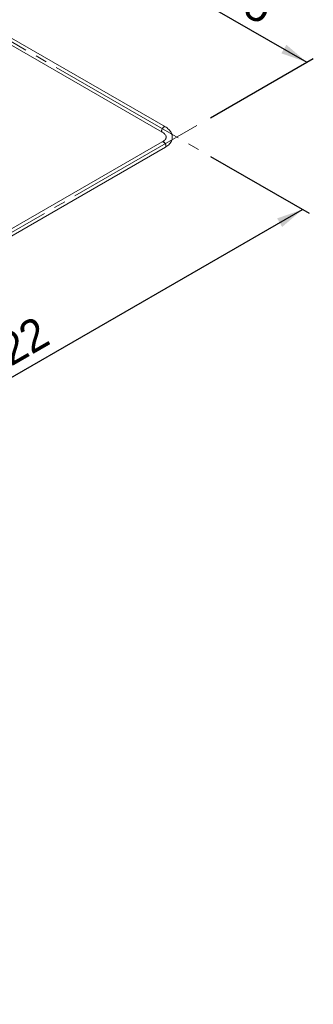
# Paper-space layout 'Hoja3' of a CAD drawing. Header units: millimetres. Extents: x 450 to 25135, y 150 to 17673.
# Tile 17 of 21: x 19384 to 20337, y 2816 to 6020. Entities that reach past the tile are written whole.
import ezdxf

# ---------------------------------------------------------------- set-up
doc = ezdxf.new("R2010")
doc.units = ezdxf.units.MM
doc.linetypes.add('SLD-Centrada-trazos-largos', pattern=[19.05, 15.24, -1.27, 1.27, -1.27])
doc.linetypes.add('SLD-Continua', pattern=[0])
doc.layers.add('COTAS', color=1, linetype='SLD-Continua')
doc.styles.add('SLDTEXTSTYLE8', font='ARIAL.TTF', dxfattribs={"width": 0.948})
doc.dimstyles.new('SLDDIMSTYLE3', dxfattribs={"dimtxt": 105, "dimasz": 105, "dimexe": 0, "dimexo": 0.0625, "dimgap": 26.25, "dimtad": 1, "dimlfac": 0.857143, "dimrnd": 1e-09, "dimzin": 12, "dimdsep": 46, "dimtxsty": 'SLDTEXTSTYLE8', "dimsah": 1, "dimcen": 0.09, "dimadec": 0, "dimazin": 3, "dimtfac": 1, "dimtofl": 0, "dimtmove": 0, "dimatfit": 3, "dimfxl": 1, "dimfrac": 2, "dimtolj": 1, "dimtzin": 12, "dimarcsym": 0})

# ---------------------------------------------------------------- blocks, each defined once
blk = doc.blocks.new('_D_77')
at = {"layer": 'COTAS', "ltscale": 30}
for p, q in [((20003.1, 5574.8), (20323.7, 5389.8)), ((18448.4, 4331.7), (20302.4, 5402)), ((18061.5, 4555), (18469.6, 4319.5))]:
    blk.add_line(p, q, dxfattribs=at)
for points in [[(20302.4, 5402), (20220.1, 5373.1), (20236.3, 5345.2)], [(18448.4, 4331.7), (18530.7, 4360.6), (18514.6, 4388.6)]]:
    blk.add_solid(points, dxfattribs=at)
at = {"layer": 'COTAS', "ltscale": 30, "insert": (19168.8, 4903.9), "char_height": 105, "attachment_point": 1, "rotation": 29.9973, "style": 'SLDTEXTSTYLE8'}
blk.add_mtext('2622', dxfattribs=at)
blk = doc.blocks.new('_D_78')
at = {"layer": 'COTAS', "ltscale": 30}
for p, q in [((17762.6, 2669.7), (17762.6, 4406.9)), ((18008.5, 2811.7), (17741.4, 2657.5))]:
    blk.add_line(p, q, dxfattribs=at)
for points in [[(17762.6, 4406.9), (17746.4, 4321.2), (17778.7, 4321.2)], [(17762.6, 2669.7), (17778.7, 2755.5), (17746.4, 2755.5)]]:
    blk.add_solid(points, dxfattribs=at)
at = {"layer": 'COTAS', "ltscale": 30, "insert": (17627.2, 3317.8), "char_height": 105, "attachment_point": 1, "rotation": 90, "style": 'SLDTEXTSTYLE8'}
blk.add_mtext('2127.5', dxfattribs=at)
blk = doc.blocks.new('_D_79')
at = {"layer": 'COTAS', "ltscale": 30}
for p, q in [((19239, 6040.4), (19660.9, 6284)), ((19639.6, 6271.7), (20316.2, 5881.1)), ((20003.1, 5700.3), (20337.4, 5893.4))]:
    blk.add_line(p, q, dxfattribs=at)
for points in [[(19639.6, 6271.7), (19705.8, 6214.9), (19722, 6242.8)], [(20316.2, 5881.1), (20250.1, 5938), (20233.9, 5910)]]:
    blk.add_solid(points, dxfattribs=at)
at = {"layer": 'COTAS', "ltscale": 30, "insert": (19854.6, 6303.9), "char_height": 105, "attachment_point": 1, "rotation": 330.0027, "style": 'SLDTEXTSTYLE8'}
blk.add_mtext('956.85', dxfattribs=at)

psp = doc.layouts.new('Hoja3')

# ---------------------------------------------------------------- linework, layer by layer
at = {"color": 7, "linetype": 'SLD-Continua', "lineweight": 18, "ltscale": 30}
for p, q in [((19856.943, 5670.741), (19222.774, 6036.839)), ((19212.775, 6019.518), (19846.944, 5653.42)), ((19846.944, 5621.756), (18035.336, 4575.938)), ((18045.336, 4558.617), (19856.943, 5604.435))]:
    psp.add_line(p, q, dxfattribs=at)
at = {"color": 7, "linetype": 'SLD-Continua', "lineweight": 18, "ltscale": 30, "flags": 128}
for points in [[(19856.945, 5670.74), (19856.315, 5671.022), (19855.184, 5671.209), (19853.936, 5671.065), (19852.616, 5670.597), (19851.271, 5669.821), (19849.951, 5668.765), (19848.703, 5667.468), (19847.573, 5665.975), (19846.6, 5664.343), (19845.82, 5662.628), (19845.261, 5660.893), (19844.944, 5659.202), (19844.88, 5657.614), (19845.072, 5656.188), (19845.511, 5654.975), (19846.184, 5654.019), (19846.937, 5653.424)], [(19857.033, 5670.687), (19856.045, 5671.1), (19854.881, 5671.204), (19853.611, 5670.978), (19852.28, 5670.431), (19850.937, 5669.582), (19849.631, 5668.462), (19848.408, 5667.111), (19847.313, 5665.578), (19846.385, 5663.919), (19845.659, 5662.194), (19845.159, 5660.464), (19844.905, 5658.793), (19844.905, 5657.241), (19845.159, 5655.863), (19845.659, 5654.711), (19846.385, 5653.824), (19846.944, 5653.42)], [(19856.943, 5604.435), (19858.82, 5605.561), (19862.149, 5607.79), (19865.244, 5610.185), (19868.078, 5612.733), (19870.63, 5615.422), (19872.88, 5618.234), (19874.811, 5621.146), (19876.414, 5624.137), (19877.682, 5627.184), (19878.616, 5630.265), (19879.219, 5633.362), (19879.496, 5636.459), (19879.453, 5639.543), (19879.097, 5642.601), (19878.432, 5645.618), (19877.462, 5648.586), (19876.191, 5651.498), (19874.62, 5654.346), (19872.75, 5657.12), (19870.582, 5659.809), (19868.122, 5662.4), (19865.379, 5664.879), (19862.366, 5667.23), (19859.101, 5669.439), (19856.943, 5670.741)], [(19846.944, 5653.42), (19848.243, 5652.641), (19850.532, 5651.106), (19852.558, 5649.529), (19854.314, 5647.929), (19855.8, 5646.326), (19857.019, 5644.738), (19857.982, 5643.176), (19858.704, 5641.642), (19859.198, 5640.119), (19859.469, 5638.567), (19859.494, 5636.914), (19859.259, 5635.31), (19858.797, 5633.775), (19858.12, 5632.26), (19857.109, 5630.57), (19855.842, 5628.9), (19854.316, 5627.249), (19852.528, 5625.622), (19850.479, 5624.031), (19848.172, 5622.492), (19846.944, 5621.756)], [(19846.933, 5621.75), (19847.573, 5622.038), (19848.703, 5622.224), (19849.951, 5622.081), (19851.271, 5621.612), (19852.616, 5620.836), (19853.936, 5619.78), (19855.184, 5618.483), (19856.315, 5616.991), (19857.288, 5615.358), (19858.067, 5613.643), (19858.626, 5611.909), (19858.943, 5610.217), (19859.007, 5608.63), (19858.815, 5607.204), (19858.376, 5605.991), (19857.703, 5605.034), (19856.942, 5604.434)], [(19851.944, 5621.261), (19853.282, 5620.341), (19854.572, 5619.159), (19855.766, 5617.758), (19856.823, 5616.189), (19857.703, 5614.507), (19858.376, 5612.775), (19858.815, 5611.054), (19859.007, 5609.407), (19858.943, 5607.893), (19858.626, 5606.568), (19858.067, 5605.478), (19857.288, 5604.664), (19856.943, 5604.435)]]:
    psp.add_lwpolyline(points, dxfattribs=at)
at = {"color": 7, "linetype": 'SLD-Continua', "lineweight": 18, "ltscale": 900}
psp.add_arc((19849.023, 5617.26), 4.954, 53.874508, 114.815034, dxfattribs=at)
at = {"layer": 'COTAS', "linetype": 'SLD-Centrada-trazos-largos', "lineweight": 18, "ltscale": 30}
for p, q in [((18512.884, 6435.103), (19981.851, 5587.086)), ((15108.872, 2874.979), (19981.851, 5688.09))]:
    psp.add_line(p, q, dxfattribs=at)

# ---------------------------------------------------------------- dimensions: what is measured, and where the dimension line sits
at = {"layer": 'COTAS', "ltscale": 30}
for base, p1, p2, angle, picture, middle in [((20316.2341, 5881.1251), (19217.7748, 6028.1782), (19981.8509, 5688.0898), 330.002688, '_D_79', (19977.9366, 6076.4202)), ((17762.565, 4406.924), (18029.729, 2823.963), (19981.851, 5688.09), 90, '_D_78', (17762.565, 3538.328)), ((20302.441, 5402.014), (18040.336, 4567.277), (19981.851, 5587.086), 29.997312, '_D_77', (19375.424, 4866.858))]:
    dim = psp.add_linear_dim(base=base, p1=p1, p2=p2, angle=angle, dimstyle='SLDDIMSTYLE3', dxfattribs=at)
    dim.commit()
    dim.dimension.update_dxf_attribs({"geometry": picture, "text_midpoint": middle, "dimtype": 160})

doc.saveas('drawing.dxf')
